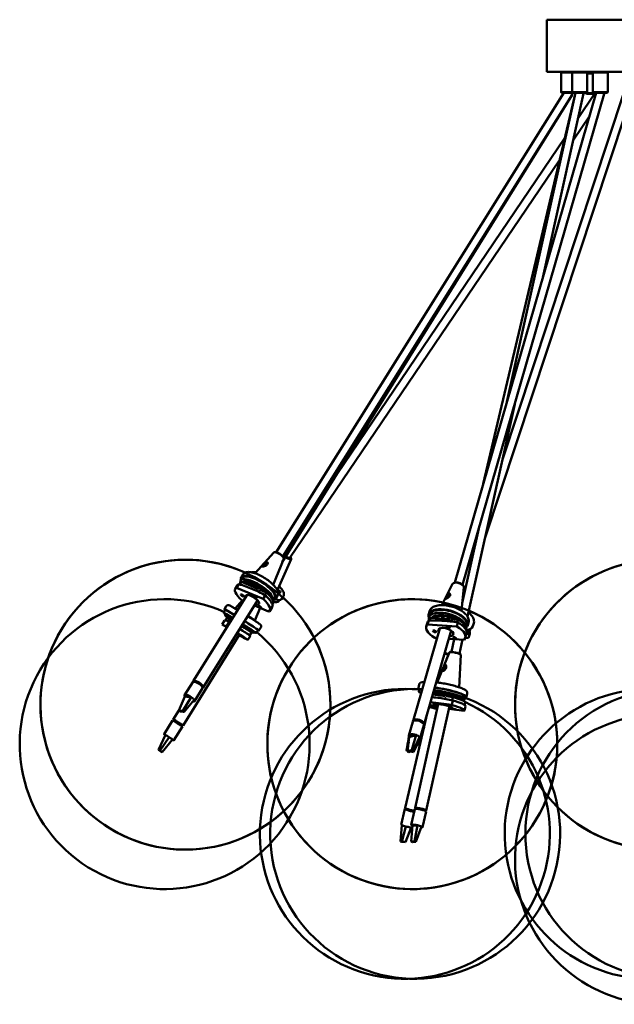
# Model space of a CAD drawing. Header units: millimetres. Extents: x 224 to 3432, y 73 to 2441.
# Tile 1 of 27: x 224 to 737, y 210 to 1059. Entities that reach past the tile are written whole.
import ezdxf

# ---------------------------------------------------------------- set-up
doc = ezdxf.new("R2010")
doc.units = ezdxf.units.MM
doc.header["$LTSCALE"] = 12
doc.layers.add('Widoczne (ISO)', color=7, linetype='Continuous', lineweight=50)

msp = doc.modelspace()

# ---------------------------------------------------------------- linework, layer by layer
at = {"layer": 'Widoczne (ISO)'}
for p, q in [((873.96, 1059.13), (678.96, 1059.13)), ((678.96, 1014.13), (678.96, 1059.13)), ((873.96, 1014.13), (678.96, 1014.13)), ((691.68, 1014.13), (691.18, 1013.63)), ((700.68, 1013.63), (691.18, 1013.63)), ((691.18, 996.63), (691.18, 1013.63)), ((701.18, 1014.13), (700.68, 1013.63)), ((713.68, 1013.63), (700.68, 1013.63)), ((700.68, 996.63), (700.68, 1013.63)), ((713.18, 1014.13), (713.68, 1013.63)), ((713.68, 996.63), (713.68, 1013.63)), ((713.68, 1013.13), (718.54, 1013.13)), ((718.54, 1012.63), (713.68, 1012.63)), ((719.04, 1014.13), (718.54, 1013.63)), ((731.54, 1013.63), (718.54, 1013.63)), ((718.54, 996.63), (718.54, 1013.63)), ((731.04, 1014.13), (731.54, 1013.63)), ((731.54, 996.63), (731.54, 1013.63)), ((693.55, 996.13), (445.4, 599.77)), ((700.65, 994.28), (450.83, 591.34)), ((700.65, 994.27), (451.34, 596.05)), ((721.4, 996.13), (599.48, 573.64)), ((728.4, 995.16), (606.2, 571.7)), ((624.03, 658.74), (703.59, 996.13)), ((745.42, 996.13), (640.62, 679.92)), ((644.43, 729.42), (703.6, 996.13)), ((675.43, 836.85), (710.6, 995.37)), ((691.18, 996.63), (700.68, 996.63)), ((691.68, 996.13), (691.18, 996.63)), ((701.18, 996.13), (691.68, 996.13)), ((700.68, 996.63), (713.68, 996.63)), ((701.18, 996.13), (700.68, 996.63)), ((713.18, 996.13), (701.18, 996.13)), ((720.13, 995.13), (705.88, 974.1)), ((712.46, 995.63), (712.46, 996.13)), ((712.46, 995.63), (721.25, 995.63)), ((712.96, 995.13), (712.46, 995.63)), ((721.11, 995.13), (712.96, 995.13)), ((713.18, 996.13), (713.68, 996.63)), ((718.54, 996.63), (731.54, 996.63)), ((719.04, 996.13), (718.54, 996.63)), ((731.04, 996.13), (719.04, 996.13)), ((731.04, 996.13), (731.54, 996.63)), ((746.57, 977.36), (625.69, 612.62)), ((715.56, 975.91), (701.77, 955.56)), ((694.4, 957.17), (498.29, 667.88)), ((689.89, 938.04), (457.38, 595.05)), ((610.54, 544.33), (651.22, 727.69)), ((605.94, 555.91), (620.22, 620.26)), ((443.44, 599.54), (427.29, 581.67)), ((444.55, 599.84), (444.16, 599.82)), ((451.78, 595.32), (451.92, 594.96)), ((458.39, 594.86), (458.52, 594.46)), ((433.96, 588.18), (433.96, 588.18)), ((437.07, 588.77), (434.19, 588.91)), ((434.69, 589.71), (437.57, 589.57)), ((436.83, 591.21), (437.02, 591.25)), ((437.24, 588.73), (437.15, 588.73)), ((451.99, 594.19), (442.97, 571.86)), ((458.53, 594), (446.82, 568.1)), ((416.33, 577.84), (414.83, 575.44)), ((415.49, 578.37), (416.98, 580.76)), ((410.27, 568.26), (412.27, 571.45)), ((411.36, 569.14), (413.36, 572.34)), ((434.25, 559.52), (411.36, 569.14)), ((414.61, 573.31), (413.9, 572.17)), ((415.71, 574.18), (414.36, 572.03)), ((430.38, 568.01), (415.71, 574.18)), ((423.77, 570.88), (423.73, 570.8)), ((425.68, 570.68), (425.4, 572.06)), ((426.8, 572.47), (425.68, 570.68)), ((430.84, 569.53), (429.99, 568.17)), ((430.57, 569.54), (430.64, 569.2)), ((597.59, 572.61), (588.31, 554.25)), ((599.28, 573.6), (598.98, 573.52)), ((607.25, 569.82), (605.32, 549.34)), ((606.35, 571.56), (606.56, 571.33)), ((420.63, 563.03), (374.03, 488.59)), ((437.11, 565.18), (431.26, 567.64)), ((433.39, 567.94), (432.8, 566.99)), ((436.25, 562.72), (434.25, 559.52)), ((437.11, 565.18), (435.74, 562.99)), ((445.15, 559.79), (446.65, 562.19)), ((446.49, 567.6), (446.76, 568)), ((450.02, 559.26), (451.65, 561.66)), ((594.92, 561.96), (591.9, 560.81)), ((592.15, 561.66), (595.16, 562.81)), ((594.15, 563.94), (594.34, 564.01)), ((429.5, 558.35), (382.5, 483.29)), ((400.96, 550.75), (402.54, 553.3)), ((416.3, 558.27), (410.37, 551.5)), ((415.96, 558.41), (417.37, 557.82)), ((426.71, 553.89), (438.84, 548.79)), ((439.63, 548.79), (441.8, 551.99)), ((439.93, 549.68), (441.93, 552.88)), ((442.59, 555.8), (442.13, 555.07)), ((442.95, 554.94), (442.25, 553.92)), ((442.73, 556.09), (442.95, 554.94)), ((444.3, 560.32), (442.8, 557.93)), ((448.33, 558.54), (447.57, 557.43)), ((591.88, 560.33), (591.89, 560.28)), ((401.81, 550.22), (400.23, 547.67)), ((406.62, 543.89), (404.68, 540.75)), ((406.54, 543.75), (405.79, 544.22)), ((408.29, 546.57), (408.28, 546.55)), ((410.19, 551.21), (410.37, 551.5)), ((431.62, 551.83), (427.2, 541.07)), ((577.04, 546.38), (577.77, 548.93)), ((578, 546.1), (577.26, 543.55)), ((589.27, 542.61), (588.77, 544.22)), ((590, 545.16), (589.27, 542.61)), ((590, 545.16), (589.94, 545.37)), ((594.8, 543.51), (594.42, 542.2)), ((398.94, 537.61), (401.04, 541.01)), ((402.72, 535.93), (398.94, 537.61)), ((403.17, 543.24), (401.81, 541.05)), ((404.83, 539.33), (402.72, 535.93)), ((405.56, 542.18), (403.17, 543.24)), ((404.7, 540.65), (404.68, 540.75)), ((406.7, 541.67), (405.19, 539.23)), ((406.7, 541.67), (405.74, 542.1)), ((416.57, 537.7), (418.49, 536.57)), ((419.88, 535.72), (418.99, 534.28)), ((420.02, 535.64), (419.94, 535.51)), ((421.93, 534.32), (419.94, 535.51)), ((421.54, 538.39), (421.53, 538.37)), ((423.3, 537.28), (423.29, 537.25)), ((425.83, 535.66), (425.81, 535.63)), ((427.01, 540.77), (427.2, 541.07)), ((574.99, 535.86), (575.97, 539.26)), ((576.03, 537.61), (577.01, 541.01)), ((601.22, 535.93), (576.03, 537.61)), ((577.66, 541.54), (577.52, 541.02)), ((578.7, 543.24), (578.07, 541.03)), ((594.86, 542.17), (578.7, 543.24)), ((594.51, 543.41), (594.64, 542.98)), ((602.26, 541.67), (595.82, 542.1)), ((597.68, 542.68), (597.48, 541.99)), ((602.2, 539.33), (601.22, 535.93)), ((602.26, 541.67), (601.61, 539.43)), ((609.71, 536.95), (609.18, 535.11)), ((610.67, 536.67), (611.4, 539.22)), ((615.06, 536.02), (615.9, 538.57)), ((413.83, 528.8), (365.21, 450.39)), ((413.88, 528.22), (409.04, 521.08)), ((418.77, 534.23), (418.98, 534.28)), ((421.58, 534.51), (420.66, 533.03)), ((421.17, 524.41), (423.28, 527.81)), ((424.31, 530.68), (422.8, 528.23)), ((424.13, 532.93), (423.19, 531.41)), ((429.86, 532.83), (428.28, 530.28)), ((430.71, 532.31), (432.29, 534.85)), ((586.5, 534.1), (563.51, 454.41)), ((596.4, 532.31), (573.12, 451.64)), ((608.61, 526.16), (609.59, 529.56)), ((612.59, 529.49), (611.47, 526.09)), ((612.47, 532.25), (611.66, 529.8)), ((612.47, 532.25), (612.21, 532.23)), ((613.29, 533.87), (613.26, 533.79)), ((417.39, 526.09), (421.17, 524.41)), ((582.38, 526.09), (584.16, 525.97)), ((594.37, 525.29), (607.57, 524.41)), ((596.63, 513.94), (599.08, 524.98)), ((603.47, 512.43), (606.15, 524.51)), ((611.47, 526.09), (608.51, 525.86)), ((594.97, 513.58), (584.41, 487.54)), ((595.45, 513.87), (595.06, 513.67)), ((604.82, 511.4), (603.38, 483.33)), ((604.5, 511.86), (604.78, 511.51)), ((590.81, 502.29), (591, 502.43)), ((591.63, 499.62), (589.47, 499.47)), ((589.69, 500.43), (591.84, 500.59)), ((592.01, 500.13), (591.01, 500.05)), ((373.53, 487.79), (366.53, 476.62)), ((375.14, 488.47), (374.91, 488.12)), ((374.92, 488.12), (375.14, 488.47)), ((375.65, 488.52), (375.63, 488.49)), ((376.27, 488.41), (376.26, 488.39)), ((376.41, 488.37), (376.4, 488.35)), ((377.77, 487.84), (377.41, 487.26)), ((380.21, 486.31), (377.77, 487.84)), ((378.89, 487.25), (378.84, 487.17)), ((379.85, 485.74), (380.21, 486.31)), ((379.92, 486.49), (379.95, 486.54)), ((381.91, 484.22), (381.7, 483.87)), ((381.73, 484.71), (381.71, 484.68)), ((568.2, 482.94), (568.88, 485.84)), ((382.01, 482.49), (375.01, 471.31)), ((569.02, 482.05), (568.49, 479.81)), ((591.19, 475.76), (580.49, 477.18)), ((581.03, 477.75), (580.89, 477.13)), ((583.96, 477.1), (583.87, 476.73)), ((583.93, 476.96), (585.35, 476.92)), ((585.54, 477.78), (585.26, 476.55)), ((586.79, 477.79), (585.64, 478.46)), ((586.99, 478.71), (586.79, 477.79)), ((591.28, 477.64), (590.87, 475.8)), ((591.08, 477.6), (591.25, 477.5)), ((597.96, 474.86), (592.07, 475.64)), ((594.21, 476.99), (593.86, 475.4)), ((609.53, 475.13), (610.18, 478.03)), ((361.49, 463.38), (366.75, 475.38)), ((365.14, 463.1), (372.33, 474.95)), ((366.06, 462.2), (374.79, 472.55)), ((366.75, 475.38), (368.38, 475.26)), ((368.38, 475.26), (370.69, 475.08)), ((370.69, 475.08), (372.33, 474.95)), ((585.09, 468.84), (565.23, 379.31)), ((596.96, 468.11), (578.58, 470.55)), ((597.82, 471.97), (596.96, 468.11)), ((597.96, 474.86), (597.35, 472.09)), ((598.23, 474.97), (598.19, 474.79)), ((598.34, 474.9), (601.41, 474.17)), ((607.89, 463.32), (608.75, 467.19)), ((608.56, 475.35), (607.91, 472.45)), ((608.41, 470.31), (607.94, 468.2)), ((361.5, 463.37), (356.71, 455.66)), ((362.16, 463.33), (361.49, 463.38)), ((361.49, 463.38), (362.41, 462.48)), ((364.47, 463.15), (362.16, 463.33)), ((362.41, 462.48), (363.08, 462.43)), ((363.08, 462.43), (365.39, 462.25)), ((365.14, 463.1), (364.47, 463.15)), ((366.06, 462.2), (365.14, 463.1)), ((365.39, 462.25), (366.06, 462.2)), ((576.1, 461.97), (556.63, 379.38)), ((594.92, 466.97), (574.99, 377.15)), ((594.44, 464.82), (607.68, 463.05)), ((356.19, 454.81), (348.81, 442.91)), ((356.85, 454.46), (357.35, 455.26)), ((357.48, 455.21), (356.98, 454.39)), ((358.9, 454.39), (357.48, 455.21)), ((358.38, 453.55), (358.9, 454.39)), ((358.79, 454.46), (358.78, 454.45)), ((359.02, 454.31), (359.02, 454.31)), ((361.94, 452.52), (361.42, 451.68)), ((363.93, 451.25), (361.94, 452.52)), ((361.97, 452.5), (361.97, 452.5)), ((362.58, 452.12), (362.58, 452.11)), ((363.12, 451.76), (363.13, 451.77)), ((363.19, 451.73), (363.18, 451.72)), ((363.21, 451.71), (363.21, 451.7)), ((363.41, 450.42), (363.93, 451.25)), ((364.08, 449.98), (364.57, 450.78)), ((563.26, 453.56), (559.83, 441.66)), ((564.69, 454.8), (564.63, 454.63)), ((564.64, 454.63), (564.69, 454.8)), ((565.83, 455.24), (565.82, 455.2)), ((565.98, 455.26), (565.97, 455.22)), ((567.52, 455.21), (567.37, 454.71)), ((570.27, 454.39), (567.52, 455.21)), ((568.75, 454.99), (568.71, 454.85)), ((572.87, 450.79), (569.44, 438.89)), ((569.94, 454.49), (569.96, 454.56)), ((570.13, 453.89), (570.27, 454.39)), ((572.36, 452.52), (572.32, 452.39)), ((344.14, 429.4), (350.02, 442.24)), ((364.68, 449.54), (357.31, 437.64)), ((561.96, 440.82), (564.39, 441.65)), ((562.57, 429.4), (566.11, 442.24)), ((564.39, 441.65), (566.11, 442.24)), ((573.02, 448.93), (569.64, 438.7)), ((345.32, 428.68), (353.18, 440.33)), ((347.23, 427.36), (356.1, 438.31)), ((353.18, 440.33), (354.03, 439.74)), ((354.03, 439.74), (355.24, 438.9)), ((355.24, 438.9), (356.1, 438.31)), ((558.12, 428.68), (559.77, 436.37)), ((558.74, 428.08), (560.25, 440.22)), ((560.25, 440.22), (561.96, 440.82)), ((563.67, 428.68), (569.02, 440.33)), ((563.86, 427.36), (569.4, 438.31)), ((344.14, 429.4), (344.49, 429.16)), ((345.32, 428.68), (344.14, 429.4)), ((344.49, 429.16), (345.7, 428.32)), ((345.67, 428.44), (345.32, 428.68)), ((346.88, 427.6), (345.67, 428.44)), ((345.7, 428.32), (346.05, 428.08)), ((346.05, 428.08), (347.23, 427.36)), ((347.23, 427.36), (346.88, 427.6)), ((558.03, 429.4), (558.43, 431.56)), ((558.12, 428.68), (558.03, 429.4)), ((558.79, 428.53), (558.12, 428.68)), ((559.44, 428.32), (558.74, 428.08)), ((558.74, 428.08), (559.83, 427.36)), ((561.87, 429.16), (559.44, 428.32)), ((559.83, 427.36), (560.53, 427.6)), ((560.53, 427.6), (562.96, 428.44)), ((562.81, 427.6), (561.45, 427.92)), ((562.57, 429.4), (561.87, 429.16)), ((563.67, 428.68), (562.57, 429.4)), ((563.86, 427.36), (562.81, 427.6)), ((562.96, 428.44), (563.67, 428.68)), ((556.4, 378.41), (553.21, 364.88)), ((557.13, 378.24), (557.29, 378.91)), ((557.31, 378.9), (557.14, 378.18)), ((557.14, 378.18), (558.29, 377.6)), ((558.29, 377.6), (558.49, 378.46)), ((561.8, 377.56), (561.6, 376.68)), ((561.6, 376.68), (564.14, 376.23)), ((565.02, 378.35), (562.01, 364.81)), ((564.14, 376.23), (564.35, 377.08)), ((565.96, 378.54), (566.12, 379.26)), ((566.81, 379.33), (566.81, 379.32)), ((567.27, 379.3), (567.27, 379.29)), ((567.42, 379.29), (567.42, 379.28)), ((568.44, 379.15), (568.25, 378.29)), ((571.24, 378.57), (568.44, 379.15)), ((569.78, 378.92), (569.77, 378.87)), ((570.95, 378.63), (570.95, 378.65)), ((571.05, 377.71), (571.24, 378.57)), ((574.78, 376.18), (571.78, 362.65)), ((573.57, 377.83), (573.56, 377.82)), ((573.56, 377.83), (573.56, 377.82)), ((573.91, 377.65), (573.74, 376.87)), ((574.11, 377.2), (573.91, 377.65)), ((574.01, 376.76), (574.11, 377.2)), ((552.68, 350.46), (554.01, 364.35)), ((553.9, 350.07), (557.27, 363.33)), ((557.09, 349.93), (561.89, 362.47)), ((561.84, 350.32), (563.03, 364.13)), ((563.03, 364.13), (564.29, 364.19)), ((564.29, 364.19), (566.07, 364.28)), ((564.65, 350.46), (567.33, 364.35)), ((565.94, 350.07), (570.75, 363.33)), ((566.07, 364.28), (567.33, 364.35)), ((553.9, 350.07), (552.68, 350.46)), ((554.48, 350.05), (553.9, 350.07)), ((556.5, 349.96), (554.48, 350.05)), ((557.09, 349.93), (556.5, 349.96)), ((562.36, 350.34), (561.84, 350.32)), ((561.84, 350.32), (563.13, 349.93)), ((564.14, 350.43), (562.36, 350.34)), ((563.13, 349.93), (563.65, 349.96)), ((563.65, 349.96), (565.42, 350.05)), ((564.65, 350.46), (564.14, 350.43)), ((565.94, 350.07), (564.65, 350.46)), ((565.42, 350.05), (565.94, 350.07))]:
    msp.add_line(p, q, dxfattribs=at)
for centre in [(367.27, 468.38), (776.46, 468.38), (562.92, 434.33)]:
    msp.add_circle(centre, 125, dxfattribs=at)
for centre, start, end in [((367.27, 468.38), 65.6748, 47.81826), ((776.46, 468.38), 95.65941, 267.70756), ((349.37, 434.33), 65.69128, 50.71213), ((562.92, 434.33), 77.75095, 67.04267), ((556.48, 356.96), 84.31807, 65.51913), ((565.39, 356.96), 87.23729, 82.56656), ((767.55, 356.96), 97.24863, 74.85828), ((785.38, 356.96), 96.6996, 92.11327), ((776.46, 334.97), 97.58518, 82.41482)]:
    msp.add_arc(centre, 125, start, end, dxfattribs=at)
for centre, major_axis, ratio, start_param, end_param in [((697.68, 996.13), (2.97, -1.86), 0.336312, 0, 1.077849), ((697.68, 996.13), (2.97, -1.84), 0.021011, 0, 0.01304), ((707.18, 996.13), (3.42, -0.76), 0.139388, 0, 1.009797), ((725.04, 996.13), (3.36, -0.97), 0.46674, 0, 0.553755), ((447.66, 596.78), (-4.28, 2.68), 0.336312, 3.201147, 6.223631), ((447.81, 597.02), (-3.98, 2.49), 0.336312, 3.576755, 5.848023), ((454.32, 596.78), (4.18, -2.83), 0.264632, 4.704686, 6.613072), ((454.48, 597.02), (3.89, -2.64), 0.264632, 4.700834, 7.013925), ((454.48, 597.02), (3.27, -2.22), 0.264632, 4.69659, 6.765172), ((454.48, 597.02), (2.9, -1.96), 0.264632, 4.69317, 6.283185), ((454.32, 596.78), (3.02, -2.05), 0.264632, 6.14683, 6.571301), ((435.88, 589.24), (1.72, 1.82), 0.483263, 2.166438, 2.559558), ((435.88, 589.24), (1.72, 1.82), 0.483263, 5.308031, 8.046908), ((435.88, 589.24), (-1.72, -1.82), 0.483263, 1.536024, 1.763723), ((430.32, 569.08), (-14.83, 9.29), 0.336312, 2.8019, 6.622878), ((430.32, 569.08), (13.99, -8.76), 0.336312, 0, 3.141593), ((425.1, 558.97), (-14.83, 9.29), 0.336312, 6.054357, 7.413787), ((427.1, 562.16), (-14.83, 9.29), 0.336312, 6.054357, 6.283185), ((428.82, 566.69), (13.99, -8.76), 0.336312, 6.270616, 9.764936), ((428.6, 564.56), (-13.99, 8.76), 0.336312, 6.044297, 6.283185), ((428.31, 565.88), (-12.28, 7.69), 0.336312, 4.110058, 6.189879), ((428.82, 566.69), (-5.93, 3.71), 0.336312, 5.464417, 5.949211), ((427.98, 570.8), (-2.54, 1.59), 0.336312, 3.45071, 6.592303), ((602.36, 571.02), (-4.85, 1.4), 0.46674, 3.229665, 6.195113), ((602.44, 571.27), (-4.52, 1.3), 0.46674, 3.814151, 5.610627), ((425.1, 558.97), (-5.72, 3.58), 0.336312, 2.215388, 6.776834), ((430.27, 565.79), (-1.27, 0.8), 0.336312, 4.808782, 5.51777), ((427.1, 562.16), (14.83, -9.29), 0.336312, 0, 1.130602), ((428.6, 564.56), (13.99, -8.76), 0.336312, 0, 1.140662), ((438.57, 573.55), (8.19, -5.56), 0.264632, 6.067137, 6.328937), ((438.3, 573.15), (8.19, -5.56), 0.264632, 6.21166, 6.283185), ((446.52, 566.87), (2.61, -1.77), 0.264632, 5.109298, 7.992093), ((445.9, 565.95), (-1.66, 1.12), 0.264632, 3.909145, 4.12617), ((593.53, 561.81), (1.33, 2.12), 0.464746, 2.327369, 2.720488), ((593.53, 561.81), (1.33, 2.12), 0.464746, 5.468961, 8.207838), ((593.53, 561.81), (-1.33, -2.12), 0.464746, 1.738362, 1.924653), ((425.1, 558.97), (14.83, -9.29), 0.336312, 6.054357, 7.413787), ((431.69, 562.16), (14.49, -9.82), 0.264632, 5.613685, 5.646896), ((433.32, 564.56), (-13.66, 9.26), 0.264632, 2.441055, 2.515363), ((433.92, 566.69), (13.66, -9.26), 0.264632, 5.592073, 6.283185), ((433.37, 565.88), (11.99, -8.13), 0.264632, 5.785663, 5.811818), ((435.54, 569.08), (14.49, -9.82), 0.264632, 5.55288, 6.283185), ((415.83, 541.53), (-14.87, 9.22), 0.021011, 5.145364, 6.622878), ((414.25, 538.98), (-14.02, 8.69), 0.021011, 5.174462, 7.271844), ((413.72, 538.12), (-12.32, 7.64), 0.021011, 5.245182, 7.177508), ((415.83, 541.53), (-14.02, 8.69), 0.021011, 5.173572, 6.283185), ((406.55, 543.82), (-2.55, 1.58), 0.021011, 4.704599, 7.561024), ((418.78, 546.29), (-8.41, 5.22), 0.021011, 5.544385, 6.283185), ((418.78, 546.29), (8.41, -5.22), 0.021011, 0, 1.296509), ((429.53, 558.97), (14.49, -9.82), 0.264632, 5.600215, 5.646896), ((593.85, 541.53), (-16.81, 4.85), 0.46674, 2.853643, 6.622992), ((593.12, 538.98), (15.85, -4.57), 0.46674, 0.113872, 3.458404), ((593.85, 541.53), (15.85, -4.57), 0.46674, 0, 3.141593), ((592.87, 538.12), (-13.92, 4.02), 0.46674, 4.187454, 6.110212), ((591.64, 543.82), (-2.88, 0.83), 0.46674, 3.436267, 6.57786), ((410.05, 531.01), (-14.87, 9.22), 0.021011, 0.739893, 1.094417), ((403.16, 535.45), (-1.27, 0.79), 0.021011, 4.594707, 7.971479), ((410.05, 531.01), (14.87, -9.22), 0.021011, 2.046991, 2.099323), ((405.95, 539.96), (-1.27, 0.79), 0.021011, 5.777503, 6.304196), ((412.16, 534.41), (14.87, -9.22), 0.021011, 2.045865, 2.099323), ((413.74, 536.96), (-14.02, 8.69), 0.021011, 5.217986, 5.250976), ((413.74, 536.96), (-14.02, 8.69), 0.021011, 3.871426, 4.590339), ((413.46, 537.7), (5.52, -3.43), 0.021011, 6.262168, 7.436256), ((413.72, 538.12), (12.32, -7.64), 0.021011, 5.6389, 7.670784), ((414.25, 538.98), (14.02, -8.69), 0.021011, 5.490824, 7.693017), ((415.83, 541.53), (14.02, -8.69), 0.021011, 0, 1.409025), ((415.83, 541.53), (14.87, -9.22), 0.021011, 5.943493, 7.701523), ((420.21, 535.45), (2.55, -1.58), 0.021011, 5.466628, 8.608221), ((414.25, 538.98), (14.02, -8.69), 0.021011, 5.117303, 5.259647), ((414.25, 538.98), (5.95, -3.69), 0.021011, 5.902934, 6.594514), ((591.8, 531.01), (-16.81, 4.85), 0.46674, 6.039914, 7.399344), ((592.78, 534.41), (-16.81, 4.85), 0.46674, 6.039914, 6.283185), ((593.52, 536.96), (-15.85, 4.57), 0.46674, 6.029854, 6.283185), ((593.12, 538.98), (6.73, -1.94), 0.46674, 2.308382, 2.366369), ((595.33, 539.96), (-1.44, 0.42), 0.46674, 4.794339, 5.503327), ((591.8, 531.01), (16.81, -4.85), 0.46674, 6.039914, 7.399344), ((592.78, 534.41), (16.81, -4.85), 0.46674, 0, 1.116159), ((593.52, 536.96), (15.85, -4.57), 0.46674, 0.00899, 1.126219), ((598.44, 541.53), (16.61, -5.51), 0.445729, 5.570259, 6.283185), ((410.05, 531.01), (5.74, -3.56), 0.021011, 5.41716, 7.556697), ((410.05, 531.01), (14.87, -9.22), 0.021011, 0.739893, 1.457511), ((410.05, 531.01), (-14.87, 9.22), 0.021011, 1.823362, 2.099323), ((412.16, 534.41), (14.87, -9.22), 0.021011, 0.739893, 1.456503), ((413.72, 538.12), (-12.32, 7.64), 0.021011, 2.035953, 2.204955), ((591.8, 531.01), (-6.49, 1.87), 0.46674, 2.215705, 6.77737), ((593, 535.18), (6.49, -1.87), 0.46674, 5.357298, 5.523621), ((597.6, 538.98), (15.66, -5.19), 0.445729, 5.732804, 6.283185), ((595.84, 534.41), (16.61, -5.51), 0.445729, 0.076935, 0.345962), ((596.69, 536.96), (15.66, -5.19), 0.445729, 0.066876, 0.103688), ((593.14, 512.47), (4.91, -1.16), 0.11603, 4.216508, 4.952187), ((593.21, 512.76), (-4.57, 1.08), 0.11603, 1.038398, 1.840315), ((593.21, 512.76), (3.84, -0.91), 0.11603, 4.065537, 5.03855), ((593.21, 512.76), (-3.41, 0.8), 0.11603, 0.824112, 1.943438), ((599.89, 512.47), (-4.93, 1.09), 0.139388, 3.165055, 6.259723), ((599.95, 512.76), (4.59, -1.02), 0.139388, 0.166938, 2.974654), ((590.66, 500.03), (0.7, 2.4), 0.418581, 5.067836, 7.806713), ((590.66, 500.03), (0.7, 2.4), 0.418581, 1.926244, 2.319364), ((590.66, 500.03), (-0.7, -2.4), 0.418581, 1.297831, 1.523528), ((377.77, 485.14), (-4.24, 2.65), 0.336312, 3.141593, 6.283185), ((378.27, 485.94), (4.24, -2.65), 0.336312, 5.999367, 9.708596), ((378.27, 485.94), (3.64, -2.28), 0.336312, 6.227875, 9.480088), ((378.27, 485.94), (-3.6, 2.26), 0.336312, 5.054726, 5.93612), ((378.52, 486.34), (-3.22, 2.02), 0.336312, 6.085519, 6.126337), ((378.27, 485.94), (3.6, -2.26), 0.336312, 0.342337, 1.223731), ((378.52, 486.34), (3.22, -2.02), 0.336312, 0.156849, 0.197666), ((370.77, 473.97), (-4.24, 2.65), 0.336312, 4.552472, 6.871031), ((585.23, 478.92), (-17.03, 4.02), 0.11603, 0, 0.628869), ((584.55, 476.02), (-16.06, 3.79), 0.11603, 0, 0.523805), ((584.32, 475.04), (-14.1, 3.33), 0.11603, 6.231295, 6.444113), ((591.59, 475.04), (14.15, -3.14), 0.139388, 0.193402, 2.454047), ((591.81, 476.02), (16.11, -3.57), 0.139388, 5.903248, 8.59263), ((592.45, 478.92), (16.11, -3.57), 0.139388, 0, 2.294156), ((592.45, 478.92), (17.08, -3.79), 0.139388, 5.943493, 8.527099), ((591.81, 476.02), (-6.83, 1.52), 0.139388, 5.566842, 6.663437), ((588.36, 478.03), (-2.93, 0.65), 0.139388, 3.553134, 6.694727), ((591.81, 476.02), (6.83, -1.52), 0.139388, 0.330854, 1.260306), ((370.77, 473.97), (-4.24, 2.65), 0.336312, 3.729438, 4.552472), ((370.77, 473.97), (4.24, -2.65), 0.336312, 5.599707, 6.871031), ((590.8, 467.11), (-17.08, 3.79), 0.139388, 0.747882, 1.223842), ((590.8, 467.11), (-6.59, 1.46), 0.139388, 2.214184, 6.774799), ((591.95, 473.74), (-1.46, 0.32), 0.139388, 4.911206, 5.620194), ((590.8, 467.11), (17.08, -3.79), 0.139388, 6.156782, 7.516212), ((591.66, 470.98), (17.08, -3.79), 0.139388, 0, 1.233026), ((592.3, 473.88), (16.11, -3.57), 0.139388, 0, 1.243086), ((600.99, 473.83), (2.93, -0.65), 0.139388, 5.902636, 7.741925), ((582.97, 467.11), (17.03, -4.02), 0.11603, 4.405789, 4.810742), ((360.44, 452.17), (-4.25, 2.63), 0.021011, 3.141593, 6.283185), ((360.96, 453.02), (4.25, -2.63), 0.021011, 5.728374, 9.979589), ((360.96, 453.02), (3.65, -2.27), 0.021011, 6.130539, 9.577425), ((360.96, 453.02), (-3.61, 2.24), 0.021011, 6.023447, 6.283185), ((360.96, 453.02), (3.61, -2.24), 0.021011, 1.311058, 2.192452), ((360.96, 453.02), (3.61, -2.24), 0.021011, 0, 0.621656), ((568.07, 452.17), (-4.8, 1.39), 0.46674, 3.141593, 6.283185), ((568.31, 453.02), (4.8, -1.39), 0.46674, 6.092549, 9.615414), ((568.31, 453.02), (4.13, -1.19), 0.46674, 0.180139, 2.961454), ((568.31, 453.02), (-4.08, 1.18), 0.46674, 5.040283, 5.921677), ((568.44, 453.45), (-3.65, 1.05), 0.46674, 5.830022, 5.895075), ((568.31, 453.02), (4.08, -1.18), 0.46674, 0.327894, 1.209288), ((568.44, 453.45), (3.65, -1.05), 0.46674, 0.38811, 0.453163), ((568.83, 452.17), (4.75, -1.57), 0.445729, 5.752793, 6.069068), ((569.11, 453.02), (4.75, -1.57), 0.445729, 5.739502, 6.012068), ((353.06, 440.28), (-4.25, 2.63), 0.021011, 5.521193, 7.050469), ((353.06, 440.28), (-4.25, 2.63), 0.021011, 4.69816, 5.521193), ((564.63, 440.28), (-4.8, 1.39), 0.46674, 4.538029, 6.856588), ((564.63, 440.28), (-4.8, 1.39), 0.46674, 3.714996, 4.538029), ((353.06, 440.28), (4.25, -2.63), 0.021011, 5.521193, 7.839752), ((564.89, 440.28), (4.75, -1.57), 0.445729, 5.511059, 6.079843), ((564.63, 440.28), (4.8, -1.39), 0.46674, 5.568858, 6.856588), ((564.89, 440.28), (4.75, -1.57), 0.445729, 6.079843, 6.283185), ((561.26, 377.26), (-4.87, 1.15), 0.11603, 5.728374, 8.611075), ((561.49, 378.23), (-4.87, 1.15), 0.11603, 0, 2.324278), ((561.26, 377.26), (-4.14, 0.98), 0.11603, 0, 0.107726), ((561.26, 377.26), (-4.14, 0.98), 0.11603, 0.797128, 1.678522), ((561.26, 377.26), (-4.14, 0.98), 0.11603, 2.367925, 2.510877), ((570.11, 378.23), (4.88, -1.08), 0.139388, 5.682044, 10.025919), ((569.9, 377.26), (-4.88, 1.08), 0.139388, 3.141593, 6.283185), ((570.11, 378.23), (4.2, -0.93), 0.139388, 5.995639, 9.712324), ((570.11, 378.23), (-4.15, 0.92), 0.139388, 5.157151, 6.038545), ((570.22, 378.71), (-3.71, 0.82), 0.139388, 0.322943, 0.339689), ((570.11, 378.23), (4.15, -0.92), 0.139388, 0.444762, 1.326156), ((570.22, 378.71), (3.71, -0.82), 0.139388, 5.943496, 5.960243), ((558.07, 363.73), (-4.87, 1.15), 0.11603, 0, 0.60998), ((558.07, 363.73), (-4.87, 1.15), 0.11603, 0.60998, 1.433014), ((558.07, 363.73), (4.87, -1.15), 0.11603, 4.574606, 6.175081), ((566.89, 363.73), (-4.88, 1.08), 0.139388, 4.654897, 6.973456), ((566.89, 363.73), (-4.88, 1.08), 0.139388, 3.831863, 4.654897), ((566.89, 363.73), (4.88, -1.08), 0.139388, 5.556424, 6.973456)]:
    msp.add_ellipse(centre, major_axis=major_axis, ratio=ratio, start_param=start_param, end_param=end_param, dxfattribs=at)
for centre, major_axis, ratio in [((416.27, 562.68), (-1.27, 0.8), 0.336312), ((427.62, 561.55), (-1.27, 0.8), 0.336312), ((431.41, 552.68), (-1.27, 0.8), 0.336312), ((594.03, 535.45), (-1.44, 0.42), 0.46674), ((418.41, 525.93), (1.27, -0.79), 0.021011), ((582.08, 531.66), (-1.44, 0.42), 0.46674), ((599.29, 525.93), (-1.44, 0.42), 0.46674), ((581.91, 468.3), (-1.46, 0.32), 0.139388), ((590.81, 468.61), (-1.46, 0.32), 0.139388), ((599.68, 464.44), (-1.46, 0.32), 0.139388)]:
    msp.add_ellipse(centre, major_axis=major_axis, ratio=ratio, dxfattribs=at)
for points, knots in [([(434.28, 589.37), (434.13, 589.21), (433.99, 589.04), (433.63, 588.62), (433.44, 588.38), (433.29, 588.13), (433.26, 588.07), (433.18, 587.86), (433.18, 587.74), (433.33, 587.57), (433.46, 587.53), (433.89, 587.48), (434.25, 587.5), (435.01, 587.65), (435.4, 587.76), (435.92, 587.96), (436.1, 588.03), (436.62, 588.29), (436.97, 588.5), (437.62, 589.05), (437.89, 589.38), (438.23, 590.13), (438.27, 590.52), (438.16, 591.04), (438.05, 591.25), (437.74, 591.53), (437.54, 591.61), (437.12, 591.63), (436.87, 591.57), (436.44, 591.37), (436.26, 591.25), (435.82, 590.93), (435.56, 590.69), (435.06, 590.21), (434.85, 589.98), (434.52, 589.63), (434.4, 589.5), (434.28, 589.37)], [-1.504256, -1.504256, -1.504256, -1.504256, -1.444649, -1.444649, -1.341108, -1.341108, -1.30597, -1.30597, -1.208059, -1.208059, -1.12742, -1.12742, -1.012024, -1.012024, -0.914325, -0.914325, -0.86858, -0.86858, -0.772667, -0.772667, -0.656304, -0.656304, -0.537522, -0.537522, -0.447771, -0.447771, -0.358019, -0.358019, -0.268268, -0.268268, -0.207518, -0.207518, -0.116042, -0.116042, -0.044632, -0.044632, 0, 0, 0, 0]), ([(434.41, 587.54), (434.37, 587.54), (434.32, 587.54), (434.15, 587.56), (434.05, 587.6), (433.91, 587.71), (433.89, 587.81), (433.93, 587.98), (433.94, 588.02), (433.97, 588.09), (433.98, 588.1), (433.99, 588.11)], [1.1030105, 1.1030105, 1.1030105, 1.1030105, 1.1274203, 1.1274203, 1.2080586, 1.2080586, 1.3059698, 1.3059698, 1.3411084, 1.3411084, 1.3484576, 1.3484576, 1.3484576, 1.3484576]), ([(416.98, 580.76), (417.33, 581.32), (417.83, 581.77), (419.06, 582.48), (419.81, 582.68), (421.82, 582.9), (423.16, 582.76), (426.08, 582.11), (427.67, 581.59), (430.86, 580.25), (432.46, 579.45), (435.58, 577.67), (437.1, 576.68), (439.94, 574.59), (441.26, 573.5), (443.6, 571.26), (444.61, 570.13), (446.25, 567.82), (446.86, 566.66), (447.23, 564.92), (447.28, 564.37), (447.15, 563.26), (446.96, 562.69), (446.65, 562.19)], [5.072699, 5.072699, 5.072699, 5.072699, 5.249894, 5.249894, 5.474859, 5.474859, 5.831357, 5.831357, 6.189041, 6.189041, 6.527131, 6.527131, 6.859689, 6.859689, 7.193095, 7.193095, 7.534517, 7.534517, 7.899326, 7.899326, 8.055606, 8.055606, 8.214292, 8.214292, 8.214292, 8.214292]), ([(428.1, 582.57), (427.55, 582.69), (427.03, 582.76), (425.87, 582.84), (425.24, 582.81), (424.49, 582.6), (424.37, 582.56), (424.25, 582.51)], [5.3586812, 5.3586812, 5.3586812, 5.3586812, 5.5166893, 5.5166893, 5.7179172, 5.7179172, 5.7546999, 5.7546999, 5.7546999, 5.7546999]), ([(413.36, 572.34), (417.5, 571.06), (421.45, 569.6), (428.82, 566.51), (432.57, 564.73), (436.25, 562.72)], [35.882115, 35.882115, 35.882115, 35.882115, 37.196513, 37.196513, 38.510912, 38.510912, 38.510912, 38.510912]), ([(418.22, 573.31), (418.27, 573.39), (418.37, 573.51), (419.08, 573.69), (419.58, 573.74), (420.88, 573.64), (421.7, 573.5), (423.56, 572.98), (424.63, 572.6), (426.89, 571.62), (428.08, 571.02), (430.45, 569.67), (431.63, 568.91), (433.76, 567.37), (434.72, 566.59), (435.58, 565.82)], [4.171563, 4.171563, 4.171563, 4.171563, 4.477678, 4.477678, 4.741036, 4.741036, 5.020131, 5.020131, 5.318537, 5.318537, 5.626271, 5.626271, 5.937306, 5.937306, 6.228553, 6.228553, 6.228553, 6.228553]), ([(451.65, 561.66), (451.95, 562.1), (452.12, 562.61), (452.25, 563.72), (452.15, 564.29), (451.68, 565.87), (451.1, 566.84), (449.67, 568.74), (448.87, 569.64), (447.94, 570.57)], [2.7962244, 2.7962244, 2.7962244, 2.7962244, 2.9339083, 2.9339083, 3.1105322, 3.1105322, 3.4537287, 3.4537287, 3.7432075, 3.7432075, 3.7432075, 3.7432075]), ([(591.83, 561.19), (591.74, 561), (591.65, 560.82), (591.44, 560.38), (591.34, 560.15), (591.29, 559.93), (591.29, 559.88), (591.29, 559.73), (591.34, 559.66), (591.58, 559.64), (591.73, 559.67), (592.19, 559.83), (592.54, 559.99), (593.26, 560.39), (593.61, 560.62), (594.07, 560.96), (594.21, 561.07), (594.65, 561.46), (594.92, 561.75), (595.38, 562.4), (595.54, 562.77), (595.63, 563.49), (595.55, 563.82), (595.26, 564.21), (595.09, 564.33), (594.68, 564.44), (594.45, 564.42), (594.01, 564.25), (593.77, 564.09), (593.39, 563.73), (593.24, 563.55), (592.89, 563.08), (592.69, 562.77), (592.34, 562.17), (592.2, 561.9), (591.98, 561.48), (591.9, 561.33), (591.83, 561.19)], [-1.504256, -1.504256, -1.504256, -1.504256, -1.444649, -1.444649, -1.341108, -1.341108, -1.30597, -1.30597, -1.208059, -1.208059, -1.12742, -1.12742, -1.012024, -1.012024, -0.914325, -0.914325, -0.86858, -0.86858, -0.772667, -0.772667, -0.656304, -0.656304, -0.537522, -0.537522, -0.447771, -0.447771, -0.358019, -0.358019, -0.268268, -0.268268, -0.207518, -0.207518, -0.116042, -0.116042, -0.044632, -0.044632, 0, 0, 0, 0]), ([(402.54, 553.3), (402.66, 553.48), (402.8, 553.65), (403.12, 553.91), (403.28, 554.01), (403.63, 554.16), (403.79, 554.2), (404.1, 554.25), (404.23, 554.25), (404.46, 554.24), (404.55, 554.23), (404.71, 554.2), (404.78, 554.18), (404.94, 554.14), (405, 554.11), (405.27, 554.01), (405.4, 553.94), (405.91, 553.68), (406.33, 553.45), (407.61, 552.72), (408.55, 552.18), (410.49, 551.03), (411.41, 550.47), (412.4, 549.88)], [6.041421, 6.041421, 6.041421, 6.041421, 6.048232, 6.048232, 6.055732, 6.055732, 6.06539, 6.06539, 6.078416, 6.078416, 6.094146, 6.094146, 6.115019, 6.115019, 6.153029, 6.153029, 6.284105, 6.284105, 6.535072, 6.535072, 6.87002, 6.87002, 7.121947, 7.121947, 7.121947, 7.121947]), ([(577.77, 548.93), (578.02, 549.78), (578.49, 550.57), (579.8, 551.98), (580.69, 552.57), (582.93, 553.58), (584.37, 553.93), (587.54, 554.29), (589.28, 554.29), (592.84, 553.95), (594.66, 553.62), (598.22, 552.67), (599.96, 552.06), (603.23, 550.6), (604.76, 549.75), (607.46, 547.87), (608.64, 546.84), (610.49, 544.6), (611.17, 543.39), (611.68, 541.15), (611.67, 540.15), (611.4, 539.22)], [5.058257, 5.058257, 5.058257, 5.058257, 5.290413, 5.290413, 5.560904, 5.560904, 5.899797, 5.899797, 6.246809, 6.246809, 6.584946, 6.584946, 6.919767, 6.919767, 7.256458, 7.256458, 7.600526, 7.600526, 7.948102, 7.948102, 8.199849, 8.199849, 8.199849, 8.199849]), ([(592.14, 559.82), (592.04, 559.83), (591.98, 559.87), (591.96, 559.98), (591.96, 560.02), (591.96, 560.07), (591.96, 560.08), (591.96, 560.09)], [1.2140535, 1.2140535, 1.2140535, 1.2140535, 1.3059698, 1.3059698, 1.3411084, 1.3411084, 1.3484576, 1.3484576, 1.3484576, 1.3484576]), ([(405.77, 542.51), (405.39, 542.75), (405.03, 542.98), (403.87, 543.74), (403.2, 544.19), (402.2, 544.88), (402.13, 544.74), (401.57, 545.44), (401.55, 545.47), (401.48, 545.57), (401.45, 545.64), (401.4, 545.74)], [4.289755, 4.289755, 4.289755, 4.289755, 4.4198876, 4.4198876, 4.7432061, 4.7432061, 5.0833704, 5.0833704, 5.0980908, 5.0980908, 5.1136823, 5.1136823, 5.1136823, 5.1136823]), ([(403.63, 545.56), (403.62, 545.55), (403.61, 545.53), (403.52, 545.41), (403.43, 545.31), (403.23, 545.15), (403.13, 545.1), (402.92, 545.01), (402.82, 544.99), (402.65, 544.97), (402.58, 544.97), (402.46, 544.98), (402.42, 544.98), (402.33, 545), (402.3, 545), (402.23, 545.02), (402.22, 545.03), (402.18, 545.04), (402.21, 545.03), (402.35, 544.97), (402.55, 544.86), (403.25, 544.47), (403.85, 544.14), (405.36, 543.26), (406.28, 542.7), (407.37, 542.05), (407.41, 542.03), (407.46, 542)], [5.142139, 5.142139, 5.142139, 5.142139, 5.14303, 5.14303, 5.149942, 5.149942, 5.157689, 5.157689, 5.167514, 5.167514, 5.179467, 5.179467, 5.193301, 5.193301, 5.212282, 5.212282, 5.245586, 5.245586, 5.322378, 5.322378, 5.517559, 5.517559, 5.815999, 5.815999, 6.13199, 6.13199, 6.146647, 6.146647, 6.146647, 6.146647]), ([(420.91, 544.64), (421.13, 544.5), (421.35, 544.37), (422.93, 543.37), (424.25, 542.54), (426.66, 541), (427.74, 540.3), (429.57, 539.11), (430.32, 538.61), (431.15, 538.03), (431.38, 537.87), (431.69, 537.63), (431.78, 537.56), (431.98, 537.37), (432.05, 537.31), (432.23, 537.07), (432.3, 536.97), (432.45, 536.66), (432.53, 536.49), (432.6, 536.01), (432.61, 535.75), (432.49, 535.25), (432.4, 535.04), (432.29, 534.85)], [7.785474, 7.785474, 7.785474, 7.785474, 7.835402, 7.835402, 8.156383, 8.156383, 8.478141, 8.478141, 8.803219, 8.803219, 8.980426, 8.980426, 9.08172, 9.08172, 9.128284, 9.128284, 9.150212, 9.150212, 9.165174, 9.165174, 9.176127, 9.176127, 9.183013, 9.183013, 9.183013, 9.183013]), ([(581.43, 543.06), (581.56, 543.24), (581.74, 543.42), (582.42, 543.94), (583.09, 544.27), (584.74, 544.74), (585.7, 544.89), (587.86, 545), (589.07, 544.96), (591.59, 544.65), (592.91, 544.39), (595.52, 543.67), (596.81, 543.21), (598.61, 542.42), (599.18, 542.14), (599.73, 541.84)], [4.337685, 4.337685, 4.337685, 4.337685, 4.490888, 4.490888, 4.800562, 4.800562, 5.094358, 5.094358, 5.396131, 5.396131, 5.703453, 5.703453, 6.012674, 6.012674, 6.167489, 6.167489, 6.167489, 6.167489]), ([(615.9, 538.57), (616.17, 539.38), (616.22, 540.25), (615.94, 542.08), (615.55, 543.02), (614.28, 545.07), (613.29, 546.15), (611.85, 547.38), (611.58, 547.59), (611.31, 547.8)], [3.865162, 3.865162, 3.865162, 3.865162, 4.089892, 4.089892, 4.3555927, 4.3555927, 4.6971891, 4.6971891, 4.7696858, 4.7696858, 4.7696858, 4.7696858]), ([(401.04, 541.01), (401.93, 541.12), (402.67, 541), (403.89, 540.46), (404.42, 540.01), (404.83, 539.33)], [35.882115, 35.882115, 35.882115, 35.882115, 37.196513, 37.196513, 38.510912, 38.510912, 38.510912, 38.510912]), ([(404.46, 540.05), (404.42, 540.07), (404.38, 540.1), (404.31, 540.14), (404.3, 540.16), (404.32, 540.15), (404.33, 540.15), (404.34, 540.14)], [-0.9203462, -0.9203462, -0.9203462, -0.9203462, -0.8882461, -0.8882461, -0.8339399, -0.8339399, -0.8136308, -0.8136308, -0.8136308, -0.8136308]), ([(415.98, 536.76), (416.04, 536.72), (416.1, 536.69), (417.37, 535.89), (418.53, 535.16), (420.66, 533.8), (421.62, 533.19), (423.22, 532.14), (423.87, 531.7), (424.55, 531.24), (424.73, 531.11), (424.96, 530.94), (425.04, 530.88), (425.04, 530.87), (425.03, 530.88), (424.96, 530.95), (424.95, 530.97), (424.89, 531.05), (424.86, 531.1), (424.78, 531.26), (424.74, 531.35), (424.69, 531.59), (424.67, 531.74), (424.72, 532.05), (424.77, 532.2), (424.86, 532.36), (424.87, 532.37), (424.88, 532.39)], [0.62335, 0.62335, 0.62335, 0.62335, 0.638416, 0.638416, 0.957736, 0.957736, 1.27655, 1.27655, 1.593296, 1.593296, 1.74473, 1.74473, 1.875229, 1.875229, 1.931692, 1.931692, 1.947834, 1.947834, 1.967794, 1.967794, 1.980796, 1.980796, 1.991776, 1.991776, 1.999793, 1.999793, 2.000778, 2.000778, 2.000778, 2.000778]), ([(577.01, 541.01), (581.42, 541.12), (585.71, 541), (593.82, 540.46), (598.01, 540.01), (602.2, 539.33)], [35.882115, 35.882115, 35.882115, 35.882115, 37.196513, 37.196513, 38.510912, 38.510912, 38.510912, 38.510912]), ([(426.03, 530.48), (425.93, 530.47), (425.86, 530.47), (425.74, 530.48), (425.69, 530.49), (425.57, 530.52), (425.52, 530.53), (425.36, 530.59), (425.29, 530.62), (424.9, 530.8), (424.5, 531.02), (423.74, 531.45), (423.56, 531.56), (423.36, 531.67)], [2.0292345, 2.0292345, 2.0292345, 2.0292345, 2.0423534, 2.0423534, 2.0594024, 2.0594024, 2.088693, 2.088693, 2.17444, 2.17444, 2.4828848, 2.4828848, 2.5748233, 2.5748233, 2.5748233, 2.5748233]), ([(589.48, 500.04), (589.39, 499.82), (589.3, 499.6), (589.07, 499.01), (588.94, 498.67), (588.82, 498.3), (588.8, 498.21), (588.73, 497.91), (588.72, 497.72), (588.83, 497.5), (588.92, 497.44), (589.23, 497.42), (589.51, 497.5), (590.1, 497.82), (590.39, 498.03), (590.79, 498.38), (590.92, 498.5), (591.31, 498.92), (591.57, 499.25), (592, 500.02), (592.16, 500.46), (592.28, 501.37), (592.22, 501.8), (592.02, 502.36), (591.89, 502.57), (591.59, 502.84), (591.42, 502.9), (591.1, 502.88), (590.94, 502.79), (590.67, 502.53), (590.57, 502.39), (590.32, 501.99), (590.18, 501.71), (589.92, 501.12), (589.8, 500.83), (589.61, 500.38), (589.54, 500.2), (589.48, 500.04)], [-1.504256, -1.504256, -1.504256, -1.504256, -1.444649, -1.444649, -1.341108, -1.341108, -1.30597, -1.30597, -1.208059, -1.208059, -1.12742, -1.12742, -1.012024, -1.012024, -0.914325, -0.914325, -0.86858, -0.86858, -0.772667, -0.772667, -0.656304, -0.656304, -0.537522, -0.537522, -0.447771, -0.447771, -0.358019, -0.358019, -0.268268, -0.268268, -0.207518, -0.207518, -0.116042, -0.116042, -0.044632, -0.044632, 0, 0, 0, 0]), ([(590.19, 497.9), (589.98, 497.8), (589.81, 497.75), (589.59, 497.77), (589.51, 497.8), (589.41, 497.96), (589.4, 498.1), (589.43, 498.34), (589.45, 498.41), (589.47, 498.5), (589.47, 498.52), (589.48, 498.53)], [1.0227026, 1.0227026, 1.0227026, 1.0227026, 1.1274203, 1.1274203, 1.2080586, 1.2080586, 1.3059698, 1.3059698, 1.3411084, 1.3411084, 1.3484576, 1.3484576, 1.3484576, 1.3484576]), ([(573.14, 487.78), (573.11, 487.78), (573.08, 487.78), (571.91, 487.81), (571.22, 488), (569.86, 487.22), (569.7, 487.12), (569.32, 486.76), (569.09, 486.46), (568.93, 486.01), (568.9, 485.92), (568.88, 485.84)], [5.6683103, 5.6683103, 5.6683103, 5.6683103, 5.6791067, 5.6791067, 6.0694037, 6.0694037, 6.1164314, 6.1164314, 6.1797862, 6.1797862, 6.1934325, 6.1934325, 6.1934325, 6.1934325]), ([(583.5, 487.63), (583.97, 487.58), (584.45, 487.53), (586.41, 487.3), (588, 487.05), (591.29, 486.46), (592.99, 486.12), (596.33, 485.35), (597.98, 484.94), (601.08, 484.07), (602.54, 483.62), (605.14, 482.72), (606.28, 482.27), (608.27, 481.3), (609.05, 481.01), (609.9, 479.76), (610.02, 479.55), (610.22, 478.96), (610.27, 478.53), (610.19, 478.08), (610.18, 478.06), (610.18, 478.03)], [6.013094, 6.013094, 6.013094, 6.013094, 6.128947, 6.128947, 6.46251, 6.46251, 6.789344, 6.789344, 7.11501, 7.11501, 7.442797, 7.442797, 7.779972, 7.779972, 8.170138, 8.170138, 8.233549, 8.233549, 8.311999, 8.311999, 8.316717, 8.316717, 8.316717, 8.316717]), ([(580.81, 478.28), (581.05, 478.28), (581.32, 478.27), (582.44, 478.22), (583.44, 478.12), (585.71, 477.84), (586.99, 477.64), (589.67, 477.15), (591.07, 476.87), (593.86, 476.23), (595.24, 475.89), (596.86, 475.44), (597.18, 475.35), (597.5, 475.25)], [4.857992, 4.857992, 4.857992, 4.857992, 4.961067, 4.961067, 5.259203, 5.259203, 5.570548, 5.570548, 5.885786, 5.885786, 6.201794, 6.201794, 6.283185, 6.283185, 6.283185, 6.283185]), ([(579.81, 474.82), (582.08, 474.66), (584.29, 474.43), (590.15, 473.65), (593.98, 472.94), (597.82, 471.97)], [36.435587, 36.435587, 36.435587, 36.435587, 37.196513, 37.196513, 38.510912, 38.510912, 38.510912, 38.510912]), ([(597.5, 475.25), (598.74, 474.89), (599.87, 474.53), (601.6, 473.9), (602.26, 473.63), (602.79, 473.39)], [0, 0, 0, 0, 0.3138293, 0.3138293, 0.5622212, 0.5622212, 0.5622212, 0.5622212]), ([(603.99, 472.96), (603.99, 472.98), (603.99, 473), (603.98, 473.11), (603.99, 473.22), (604.01, 473.31)], [1.08162763, 1.08162763, 1.08162763, 1.08162763, 1.09178162, 1.09178162, 1.13514239, 1.13514239, 1.13514239, 1.13514239]), ([(558.43, 431.56), (558.47, 431.82), (558.52, 432.11), (558.67, 432.96), (558.77, 433.54), (559.15, 435.85), (559.44, 437.62), (559.8, 439.83), (559.87, 440.27), (559.94, 440.71)], [0, 0, 0, 0, 0.109341, 0.109341, 0.31104, 0.31104, 0.915609, 0.915609, 1.066392, 1.066392, 1.066392, 1.066392])]:
    msp.add_open_spline(points, degree=3, knots=knots, dxfattribs=at)
for points in [[(434.53, 588.89), (434.59, 588.96), (434.65, 589.04), (434.72, 589.11)], [(434.72, 589.11), (434.81, 589.21), (434.9, 589.32), (435.01, 589.43)], [(592.27, 560.95), (592.29, 560.99), (592.31, 561.04), (592.34, 561.09)], [(592.34, 561.09), (592.39, 561.2), (592.45, 561.32), (592.52, 561.45)], [(441.8, 551.99), (441.79, 552.2), (441.79, 552.41), (441.78, 552.62)], [(442.88, 557.21), (442.96, 557.2), (443.03, 557.19), (443.1, 557.18)], [(403.48, 540.64), (403.64, 540.55), (403.79, 540.48), (403.93, 540.4)], [(420.77, 533.19), (420.21, 533.53), (419.6, 533.89), (418.97, 534.27)], [(423.28, 527.81), (423.15, 528.02), (423.02, 528.2), (422.88, 528.36)], [(609.59, 529.53), (610.59, 529.53), (611.59, 529.52), (612.59, 529.49)], [(589.78, 499.49), (589.83, 499.62), (589.89, 499.76), (589.94, 499.9)], [(589.94, 499.9), (589.99, 500.04), (590.05, 500.18), (590.11, 500.32)], [(570.33, 478.07), (570.33, 478.07), (570.33, 478.06), (570.33, 478.06)], [(569.57, 438.56), (568.45, 436.38), (567.32, 434.2), (566.19, 431.95)]]:
    msp.add_open_spline(points, degree=3, dxfattribs=at)
for points, weights in [([(434.7, 589.56), (434.69, 589.64), (434.69, 589.71)], [1.00214270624, 1.00228624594, 1]), ([(437.21, 588.7), (437.14, 588.74), (437.07, 588.77)], [1.00156721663, 1.00103037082, 1]), ([(437.57, 589.57), (437.71, 589.5), (437.87, 589.42)], [1, 1.00220175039, 1.00214999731]), ([(592.18, 561.48), (592.16, 561.57), (592.15, 561.66)], [1.00214270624, 1.00228624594, 1]), ([(595.05, 561.94), (594.98, 561.95), (594.92, 561.96)], [1.00145651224, 1.00092874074, 1]), ([(595.16, 562.81), (595.32, 562.78), (595.5, 562.76)], [1, 1.00221487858, 1.00214930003]), ([(589.79, 500.36), (589.74, 500.4), (589.69, 500.43)], [1.00214270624, 1.00228624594, 1]), ([(591.76, 499.6), (591.69, 499.61), (591.63, 499.62)], [1.00147408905, 1.00094430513, 1]), ([(591.84, 500.59), (591.99, 500.56), (592.14, 500.54)], [1, 1.00206405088, 1.0021476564])]:
    msp.add_rational_spline(points, weights, degree=2, dxfattribs=at)

doc.saveas('drawing.dxf')
